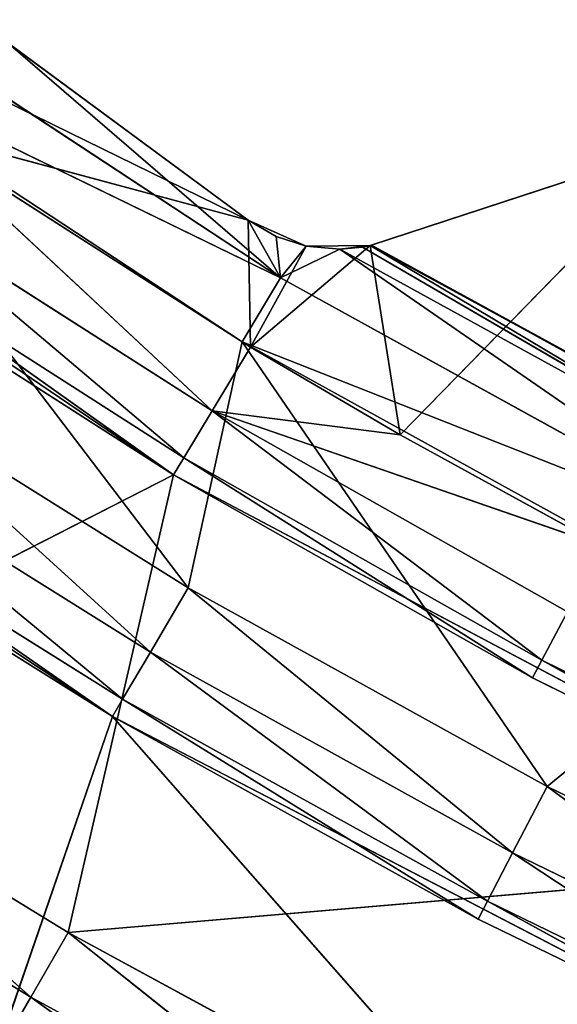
# Model space of a CAD drawing. Extents: x 0 to 110, y -110 to 0.
# Tile 11 of 256: x 27.68 to 31.28, y -102.25 to -95.65. Entities that reach past the tile are written whole.
import ezdxf

# ---------------------------------------------------------------- set-up
doc = ezdxf.new("R2010")
doc.units = 0
doc.header["$LTSCALE"] = 25.4
doc.layers.get('0').update_dxf_attribs({"color": 13, "linetype": 'CONTINUOUS'})

# ---------------------------------------------------------------- blocks, each defined once
blk = doc.blocks.new('REFLECTOR-LED-GU10-ES111-D')
at = {"color": 18}
for p, q in [((24.7413, 56, 94.8046), (29.2051, 56, 96.9931)), ((24.7413, 56, 94.8046), (29.2051, 56, 96.9931)), ((29.2051, 56, 96.9931), (24.7907, 56, 93.7376)), ((29.2051, 56, 96.9931), (24.7907, 56, 93.7376)), ((26.9406, 56, 96.3845), (29.2051, 56, 96.9931)), ((26.9406, 56, 96.3845), (29.2051, 56, 96.9931)), ((26.9406, 56, 96.3845), (29.2223, 56, 97.8429)), ((28.9645, 55.866, 98.2713), (26.9406, 56, 96.3845)), ((26.9406, 56, 96.3845), (29.2223, 56, 97.8429)), ((28.9645, 55.866, 98.2713), (26.9406, 56, 96.3845)), ((29.2051, 56, 96.9931), (27.601, 49.466, 95.8101)), ((29.2051, 56, 96.9931), (27.601, 49.466, 95.8101)), ((30.2249, 56, 98.4304), (28.9645, 55.866, 98.2713)), ((28.9645, 55.866, 98.2713), (31.5796, 56, 99.1756)), ((30.2249, 56, 98.4304), (28.9645, 55.866, 98.2713)), ((29.2223, 56, 97.8429), (28.9645, 55.866, 98.2713)), ((29.2223, 56, 97.8429), (28.9645, 55.866, 98.2713)), ((28.9645, 55.866, 98.2713), (31.5796, 56, 99.1756)), ((29.5951, 56, 97.1673), (29.2051, 56, 96.9931)), ((29.2051, 56, 96.9931), (29.2223, 56, 97.8429)), ((29.2051, 56, 96.9931), (29.2223, 56, 97.8429)), ((29.2051, 49.3031, 96.9931), (29.2051, 56, 96.9931)), ((29.2051, 56, 96.9931), (29.394, 49.3083, 97.1027)), ((29.2051, 56, 96.9931), (29.394, 49.3083, 97.1027)), ((29.5951, 56, 97.1673), (29.2051, 56, 96.9931)), ((29.2051, 49.3031, 96.9931), (29.2051, 56, 96.9931)), ((30.0222, 56, 97.1629), (29.2223, 56, 97.8429)), ((29.2223, 56, 97.8429), (30.2249, 56, 98.4304)), ((30.0222, 56, 97.1629), (29.2223, 56, 97.8429)), ((29.5951, 56, 97.1673), (29.2223, 56, 97.8429)), ((29.5951, 56, 97.1673), (29.2223, 56, 97.8429)), ((29.2223, 56, 97.8429), (30.2249, 56, 98.4304)), ((29.5951, 56, 97.1673), (29.394, 49.3083, 97.1027)), ((29.5951, 56, 97.1673), (29.394, 49.3083, 97.1027)), ((30.0222, 56, 97.1629), (29.5951, 56, 97.1673)), ((29.5951, 56, 97.1673), (29.5951, 49.3632, 97.1673)), ((29.5951, 49.3632, 97.1673), (30.0222, 56, 97.1629)), ((29.5951, 49.3632, 97.1673), (30.0222, 56, 97.1629)), ((29.5951, 56, 97.1673), (29.5951, 49.3632, 97.1673)), ((30.0222, 56, 97.1629), (29.5951, 56, 97.1673)), ((32.1388, 56, 96.4696), (30.0222, 56, 97.1629)), ((30.0222, 56, 97.1629), (30.2249, 56, 98.4304)), ((30.0222, 56, 97.1629), (30.2249, 56, 98.4304)), ((30.0222, 49.8894, 97.1629), (30.0222, 56, 97.1629)), ((30.0222, 56, 97.1629), (30.0309, 54, 97.1609)), ((30.0222, 56, 97.1629), (30.0309, 54, 97.1609)), ((30.0222, 56, 97.1629), (32.1388, 54, 96.4696)), ((30.0222, 56, 97.1629), (32.1388, 54, 96.4696)), ((32.1388, 56, 96.4696), (30.0222, 56, 97.1629)), ((30.0222, 49.8894, 97.1629), (30.0222, 56, 97.1629)), ((32.1388, 56, 96.4696), (30.2249, 56, 98.4304)), ((30.2249, 56, 98.4304), (31.5796, 56, 99.1756)), ((32.1388, 56, 96.4696), (30.2249, 56, 98.4304)), ((30.2249, 56, 98.4304), (31.5796, 56, 99.1756)), ((26.6601, 55.866, 96.7983), (28.9645, 55.866, 98.2713)), ((26.6601, 55.866, 96.7983), (28.9645, 55.866, 98.2713)), ((26.6601, 55.866, 96.7983), (28.7758, 55.5, 98.5849)), ((26.6601, 55.866, 96.7983), (28.7758, 55.5, 98.5849)), ((28.9645, 55.866, 98.2713), (28.7758, 55.5, 98.5849)), ((28.9645, 55.866, 98.2713), (28.7758, 55.5, 98.5849)), ((28.9645, 55.866, 98.2713), (31.3454, 55.866, 99.6174)), ((28.9645, 55.866, 98.2713), (31.3454, 55.866, 99.6174)), ((28.9645, 55.866, 98.2713), (31.1739, 55.5, 99.9408)), ((28.9645, 55.866, 98.2713), (31.1739, 55.5, 99.9408)), ((31.3454, 55.866, 99.6174), (31.1739, 55.5, 99.9408)), ((31.3454, 55.866, 99.6174), (31.1739, 55.5, 99.9408)), ((28.7758, 55.5, 98.5849), (26.4546, 55.5, 97.1012)), ((26.4546, 55.5, 97.1012), (28.7068, 55, 98.6997)), ((26.4546, 55.5, 97.1012), (28.7068, 55, 98.6997)), ((28.7758, 55.5, 98.5849), (26.4546, 55.5, 97.1012)), ((28.7758, 55.5, 98.5849), (28.7068, 55, 98.6997)), ((28.7758, 55.5, 98.5849), (28.7068, 55, 98.6997)), ((31.1739, 55.5, 99.9408), (28.7758, 55.5, 98.5849)), ((28.7758, 55.5, 98.5849), (31.1112, 55, 100.0591)), ((28.7758, 55.5, 98.5849), (31.1112, 55, 100.0591)), ((31.1739, 55.5, 99.9408), (28.7758, 55.5, 98.5849)), ((31.1739, 55.5, 99.9408), (31.1112, 55, 100.0591)), ((31.1739, 55.5, 99.9408), (31.1112, 55, 100.0591)), ((33.6419, 55.5, 101.1648), (31.1739, 55.5, 99.9408)), ((31.1739, 55.5, 99.9408), (33.5857, 55, 101.2863)), ((31.1739, 55.5, 99.9408), (33.5857, 55, 101.2863)), ((33.6419, 55.5, 101.1648), (31.1739, 55.5, 99.9408)), ((28.7068, 55, 98.6997), (26.3795, 55, 97.2121)), ((26.3795, 55, 97.2121), (28.7068, 51, 98.6997)), ((26.3795, 55, 97.2121), (28.7068, 51, 98.6997)), ((28.7068, 55, 98.6997), (26.3795, 55, 97.2121)), ((31.1112, 55, 100.0591), (28.7068, 51, 98.6997)), ((31.1112, 55, 100.0591), (28.7068, 55, 98.6997)), ((28.7068, 55, 98.6997), (28.7068, 51, 98.6997)), ((31.1112, 55, 100.0591), (28.7068, 51, 98.6997)), ((28.7068, 55, 98.6997), (28.7068, 51, 98.6997)), ((31.1112, 55, 100.0591), (28.7068, 55, 98.6997)), ((33.5857, 55, 101.2863), (31.1112, 55, 100.0591)), ((31.1112, 55, 100.0591), (33.5857, 51, 101.2863)), ((31.1112, 55, 100.0591), (33.5857, 51, 101.2863)), ((33.5857, 55, 101.2863), (31.1112, 55, 100.0591)), ((30.0222, 49.8894, 97.1629), (30.0309, 54, 97.1609)), ((30.0222, 49.8894, 97.1629), (30.0309, 54, 97.1609)), ((32.6833, 54, 98.623), (30.0309, 54, 97.1609)), ((30.0309, 54, 97.1609), (32.1388, 54, 96.4696)), ((30.0309, 50, 97.1609), (30.0309, 54, 97.1609)), ((32.6833, 54, 98.623), (30.0309, 54, 97.1609)), ((32.6833, 54, 98.623), (30.0309, 50, 97.1609)), ((32.6833, 54, 98.623), (30.0309, 50, 97.1609)), ((30.0309, 50, 97.1609), (30.0309, 54, 97.1609)), ((30.0309, 54, 97.1609), (32.1388, 54, 96.4696)), ((28.7068, 51, 98.6997), (24.1361, 51, 95.6007)), ((28.7068, 51, 98.6997), (24.1361, 51, 95.6007)), ((25.5895, 51, 100.2882), (28.7068, 51, 98.6997)), ((25.5895, 51, 100.2882), (28.7068, 51, 98.6997)), ((25.5895, 51, 100.2882), (28, 51, 101.7654)), ((25.5895, 51, 100.2882), (28, 51, 101.7654)), ((25.5895, 51, 100.2882), (27.75, 50.866, 102.1984)), ((25.5895, 51, 100.2882), (27.75, 50.866, 102.1984)), ((28, 51, 101.7654), (27.75, 50.866, 102.1984)), ((28, 51, 101.7654), (27.75, 50.866, 102.1984)), ((28, 51, 101.7654), (28.7068, 51, 98.6997)), ((28, 51, 101.7654), (28.7068, 51, 98.6997)), ((28, 51, 101.7654), (33.5857, 51, 101.2863)), ((28, 51, 101.7654), (33.5857, 51, 101.2863)), ((28, 51, 101.7654), (30.4845, 51, 103.1143)), ((28, 51, 101.7654), (30.4845, 51, 103.1143)), ((28, 51, 101.7654), (30.2575, 50.866, 103.5599)), ((28, 51, 101.7654), (30.2575, 50.866, 103.5599)), ((33.5857, 51, 101.2863), (28.7068, 51, 98.6997)), ((33.5857, 51, 101.2863), (28.7068, 51, 98.6997)), ((27.75, 50.866, 102.1984), (25.3172, 50.866, 100.7075)), ((27.75, 50.866, 102.1984), (25.3172, 50.866, 100.7075)), ((27.75, 50.866, 102.1984), (27.567, 50.5, 102.5154)), ((27.75, 50.866, 102.1984), (27.567, 50.5, 102.5154)), ((30.2575, 50.866, 103.5599), (27.75, 50.866, 102.1984)), ((27.75, 50.866, 102.1984), (30.0913, 50.5, 103.886)), ((27.75, 50.866, 102.1984), (30.0913, 50.5, 103.886)), ((30.2575, 50.866, 103.5599), (27.75, 50.866, 102.1984)), ((33.0088, 50, 98.788), (30.0222, 49.8894, 97.1629)), ((30.0222, 49.8894, 97.1629), (30.0309, 50, 97.1609)), ((33.0088, 50, 98.788), (30.0222, 49.8894, 97.1629)), ((30.0222, 49.8894, 97.1629), (30.0309, 50, 97.1609)), ((33.0088, 50, 98.788), (30.0309, 50, 97.1609)), ((33.0088, 50, 98.788), (30.0309, 50, 97.1609)), ((29.5951, 49.3632, 97.1673), (30.0222, 49.8894, 97.1629)), ((29.5951, 49.3632, 97.1673), (30.0222, 49.8894, 97.1629)), ((29.8189, 49.5041, 97.188), (30.0222, 49.8894, 97.1629)), ((29.8189, 49.5041, 97.188), (30.0222, 49.8894, 97.1629)), ((29.9726, 49.7196, 97.173), (30.0222, 49.8894, 97.1629)), ((29.9726, 49.7196, 97.173), (30.0222, 49.8894, 97.1629)), ((32.9487, 49.5, 98.9077), (30.0222, 49.8894, 97.1629)), ((32.9487, 49.5, 98.9077), (30.0222, 49.8894, 97.1629)), ((29.8189, 49.5041, 97.188), (29.9726, 49.7196, 97.173)), ((29.8189, 49.5041, 97.188), (29.9726, 49.7196, 97.173)), ((32.9487, 49.5, 98.9077), (29.9726, 49.7196, 97.173)), ((32.9487, 49.5, 98.9077), (29.9726, 49.7196, 97.173)), ((29.8189, 49.5041, 97.188), (29.4234, 49.134, 97.3803)), ((29.8189, 49.5041, 97.188), (29.4234, 49.134, 97.3803)), ((29.5951, 49.3632, 97.1673), (29.8189, 49.5041, 97.188)), ((29.5951, 49.3632, 97.1673), (29.8189, 49.5041, 97.188)), ((32.9487, 49.5, 98.9077), (29.8189, 49.5041, 97.188)), ((29.8189, 49.5041, 97.188), (32.7844, 49.134, 99.2348)), ((32.9487, 49.5, 98.9077), (29.8189, 49.5041, 97.188)), ((29.8189, 49.5041, 97.188), (32.7844, 49.134, 99.2348)), ((27.601, 49.466, 95.8101), (29.2051, 49.3031, 96.9931)), ((29.4234, 49.134, 97.3803), (27.601, 49.466, 95.8101)), ((29.4234, 49.134, 97.3803), (27.601, 49.466, 95.8101)), ((27.601, 49.466, 95.8101), (29.2051, 49.3031, 96.9931)), ((29.394, 49.3083, 97.1027), (29.5951, 49.3632, 97.1673)), ((29.394, 49.3083, 97.1027), (29.5951, 49.3632, 97.1673)), ((29.4234, 49.134, 97.3803), (29.5951, 49.3632, 97.1673)), ((29.4234, 49.134, 97.3803), (29.5951, 49.3632, 97.1673)), ((29.2051, 49.3031, 96.9931), (29.394, 49.3083, 97.1027)), ((29.2051, 49.3031, 96.9931), (29.394, 49.3083, 97.1027)), ((29.2051, 49.3031, 96.9931), (29.4234, 49.134, 97.3803)), ((29.2051, 49.3031, 96.9931), (29.4234, 49.134, 97.3803)), ((29.394, 49.3083, 97.1027), (29.4234, 49.134, 97.3803)), ((29.394, 49.3083, 97.1027), (29.4234, 49.134, 97.3803)), ((25.9254, 49, 95.6776), (29.4234, 49.134, 97.3803)), ((25.9254, 49, 95.6776), (29.4234, 49.134, 97.3803)), ((29.4234, 49.134, 97.3803), (26.2161, 49.134, 95.2708)), ((29.4234, 49.134, 97.3803), (26.2161, 49.134, 95.2708)), ((29.165, 49, 97.8083), (32.7844, 49.134, 99.2348)), ((29.165, 49, 97.8083), (32.7844, 49.134, 99.2348)), ((29.165, 49, 97.8083), (29.4234, 49.134, 97.3803)), ((29.165, 49, 97.8083), (29.4234, 49.134, 97.3803)), ((32.7844, 49.134, 99.2348), (29.4234, 49.134, 97.3803)), ((32.7844, 49.134, 99.2348), (29.4234, 49.134, 97.3803)), ((28.8044, 49, 99.4562), (25.9254, 49, 95.6776)), ((25.9254, 49, 95.6776), (29.165, 49, 97.8083)), ((28.8044, 49, 99.4562), (25.9254, 49, 95.6776)), ((25.9254, 49, 95.6776), (29.165, 49, 97.8083)), ((28.8044, 49, 99.4562), (26.4755, 49, 97.999)), ((26.4755, 49, 97.999), (28.5506, 48.866, 99.887)), ((26.4755, 49, 97.999), (28.5506, 48.866, 99.887)), ((28.8044, 49, 99.4562), (26.4755, 49, 97.999)), ((28.8044, 49, 99.4562), (28.5506, 48.866, 99.887)), ((28.8044, 49, 99.4562), (28.5506, 48.866, 99.887)), ((31.2076, 49, 100.7874), (28.8044, 49, 99.4562)), ((28.8044, 49, 99.4562), (29.165, 49, 97.8083)), ((28.8044, 49, 99.4562), (29.165, 49, 97.8083)), ((28.8044, 49, 99.4562), (30.9771, 48.866, 101.231)), ((28.8044, 49, 99.4562), (30.9771, 48.866, 101.231)), ((31.2076, 49, 100.7874), (28.8044, 49, 99.4562)), ((31.2076, 49, 100.7874), (29.165, 49, 97.8083)), ((29.165, 49, 97.8083), (32.56, 49, 99.6816)), ((31.2076, 49, 100.7874), (29.165, 49, 97.8083)), ((29.165, 49, 97.8083), (32.56, 49, 99.6816)), ((31.2076, 49, 100.7874), (30.9771, 48.866, 101.231)), ((31.2076, 49, 100.7874), (30.9771, 48.866, 101.231)), ((33.6782, 49, 101.9888), (31.2076, 49, 100.7874)), ((31.2076, 49, 100.7874), (32.56, 49, 99.6816)), ((31.2076, 49, 100.7874), (32.56, 49, 99.6816)), ((31.2076, 49, 100.7874), (33.4716, 48.866, 102.4441)), ((31.2076, 49, 100.7874), (33.4716, 48.866, 102.4441)), ((33.6782, 49, 101.9888), (31.2076, 49, 100.7874)), ((28.5506, 48.866, 99.887), (26.1991, 48.866, 98.4157)), ((26.1991, 48.866, 98.4157), (28.3648, 48.5, 100.2023)), ((26.1991, 48.866, 98.4157), (28.3648, 48.5, 100.2023)), ((28.5506, 48.866, 99.887), (26.1991, 48.866, 98.4157)), ((28.5506, 48.866, 99.887), (28.3648, 48.5, 100.2023)), ((28.5506, 48.866, 99.887), (28.3648, 48.5, 100.2023)), ((30.9771, 48.866, 101.231), (28.5506, 48.866, 99.887)), ((28.5506, 48.866, 99.887), (30.8083, 48.5, 101.5558)), ((28.5506, 48.866, 99.887), (30.8083, 48.5, 101.5558)), ((30.9771, 48.866, 101.231), (28.5506, 48.866, 99.887)), ((30.9771, 48.866, 101.231), (30.8083, 48.5, 101.5558)), ((30.9771, 48.866, 101.231), (30.8083, 48.5, 101.5558)), ((33.4716, 48.866, 102.4441), (30.9771, 48.866, 101.231)), ((30.9771, 48.866, 101.231), (33.3204, 48.5, 102.7774)), ((30.9771, 48.866, 101.231), (33.3204, 48.5, 102.7774)), ((33.4716, 48.866, 102.4441), (30.9771, 48.866, 101.231)), ((28.3648, 48.5, 100.2023), (25.9968, 48.5, 98.7207)), ((25.9968, 48.5, 98.7207), (28.2968, 48, 100.3177)), ((25.9968, 48.5, 98.7207), (28.2968, 48, 100.3177)), ((28.3648, 48.5, 100.2023), (25.9968, 48.5, 98.7207)), ((28.3648, 48.5, 100.2023), (28.2968, 48, 100.3177)), ((28.3648, 48.5, 100.2023), (28.2968, 48, 100.3177)), ((30.8083, 48.5, 101.5558), (28.3648, 48.5, 100.2023)), ((28.3648, 48.5, 100.2023), (30.7465, 48, 101.6747)), ((28.3648, 48.5, 100.2023), (30.7465, 48, 101.6747)), ((30.8083, 48.5, 101.5558), (28.3648, 48.5, 100.2023)), ((30.8083, 48.5, 101.5558), (30.7465, 48, 101.6747)), ((30.8083, 48.5, 101.5558), (30.7465, 48, 101.6747)), ((33.3204, 48.5, 102.7774), (30.8083, 48.5, 101.5558)), ((30.8083, 48.5, 101.5558), (33.265, 48, 102.8994)), ((30.8083, 48.5, 101.5558), (33.265, 48, 102.8994)), ((33.3204, 48.5, 102.7774), (30.8083, 48.5, 101.5558)), ((25.9227, 48, 98.8323), (28.2968, 42, 100.3177)), ((25.9227, 48, 98.8323), (28.2968, 48, 100.3177)), ((25.9227, 48, 98.8323), (28.2968, 42, 100.3177)), ((25.9227, 48, 98.8323), (28.2968, 48, 100.3177)), ((28.2968, 48, 100.3177), (28.2968, 42, 100.3177)), ((28.2968, 48, 100.3177), (28.2968, 42, 100.3177)), ((28.2968, 48, 100.3177), (30.7465, 48, 101.6747)), ((30.7465, 48, 101.6747), (28.2968, 42, 100.3177)), ((30.7465, 48, 101.6747), (28.2968, 42, 100.3177)), ((28.2968, 48, 100.3177), (30.7465, 48, 101.6747)), ((30.7465, 48, 101.6747), (33.265, 42, 102.8994)), ((30.7465, 48, 101.6747), (33.265, 48, 102.8994)), ((30.7465, 48, 101.6747), (33.265, 42, 102.8994)), ((30.7465, 48, 101.6747), (33.265, 48, 102.8994)), ((28.2968, 42, 100.3177), (23.6311, 42, 97.2226)), ((28.2968, 42, 100.3177), (23.6311, 42, 97.2226)), ((27.5, 42, 102.6314), (28.2968, 42, 100.3177)), ((27.5, 42, 102.6314), (28.2968, 42, 100.3177)), ((33.265, 42, 102.8994), (28.2968, 42, 100.3177)), ((32.6295, 42, 105.245), (28.2968, 42, 100.3177)), ((33.265, 42, 102.8994), (28.2968, 42, 100.3177)), ((32.6295, 42, 105.245), (28.2968, 42, 100.3177))]:
    blk.add_line(p, q, dxfattribs=at)
mesh = blk.add_polyface(dxfattribs=at)
corners = [(29.2051, 56, 96.9931), (24.7907, 56, 93.7376), (24.7413, 56, 94.8046)]
mesh.append_faces([[corners[k] for k in face] for face in [(0, 1, 2)]], dxfattribs={"color": 18})
mesh = blk.add_polyface(dxfattribs=at)
corners = [(29.2051, 56, 96.9931), (24.7413, 56, 94.8046), (26.9406, 56, 96.3845)]
mesh.append_faces([[corners[k] for k in face] for face in [(0, 1, 2)]], dxfattribs={"color": 18})
mesh = blk.add_polyface(dxfattribs=at)
corners = [(29.2051, 56, 96.9931), (27.601, 49.466, 95.8101), (24.7907, 56, 93.7376)]
mesh.append_faces([[corners[k] for k in face] for face in [(0, 1, 2)]], dxfattribs={"color": 18})
mesh = blk.add_polyface(dxfattribs=at)
corners = [(28.9645, 55.866, 98.2713), (26.9406, 56, 96.3845), (26.6601, 55.866, 96.7983)]
mesh.append_faces([[corners[k] for k in face] for face in [(0, 1, 2)]], dxfattribs={"color": 18})
mesh = blk.add_polyface(dxfattribs=at)
corners = [(29.2223, 56, 97.8429), (29.2051, 56, 96.9931), (26.9406, 56, 96.3845)]
mesh.append_faces([[corners[k] for k in face] for face in [(0, 1, 2)]], dxfattribs={"color": 18})
mesh = blk.add_polyface(dxfattribs=at)
corners = [(28.9645, 55.866, 98.2713), (29.2223, 56, 97.8429), (26.9406, 56, 96.3845)]
mesh.append_faces([[corners[k] for k in face] for face in [(0, 1, 2)]], dxfattribs={"color": 18})
mesh = blk.add_polyface(dxfattribs=at)
corners = [(29.2051, 49.3031, 96.9931), (27.601, 49.466, 95.8101), (29.2051, 56, 96.9931)]
mesh.append_faces([[corners[k] for k in face] for face in [(0, 1, 2)]], dxfattribs={"color": 18})
mesh = blk.add_polyface(dxfattribs=at)
corners = [(31.5796, 56, 99.1756), (30.2249, 56, 98.4304), (28.9645, 55.866, 98.2713)]
mesh.append_faces([[corners[k] for k in face] for face in [(0, 1, 2)]], dxfattribs={"color": 18})
mesh = blk.add_polyface(dxfattribs=at)
corners = [(30.2249, 56, 98.4304), (29.2223, 56, 97.8429), (28.9645, 55.866, 98.2713)]
mesh.append_faces([[corners[k] for k in face] for face in [(0, 1, 2)]], dxfattribs={"color": 18})
mesh = blk.add_polyface(dxfattribs=at)
corners = [(31.3454, 55.866, 99.6174), (31.5796, 56, 99.1756), (28.9645, 55.866, 98.2713)]
mesh.append_faces([[corners[k] for k in face] for face in [(0, 1, 2)]], dxfattribs={"color": 18})
mesh = blk.add_polyface(dxfattribs=at)
corners = [(29.2223, 56, 97.8429), (29.5951, 56, 97.1673), (29.2051, 56, 96.9931)]
mesh.append_faces([[corners[k] for k in face] for face in [(0, 1, 2)]], dxfattribs={"color": 18})
mesh = blk.add_polyface(dxfattribs=at)
corners = [(29.394, 49.3083, 97.1027), (29.2051, 49.3031, 96.9931), (29.2051, 56, 96.9931)]
mesh.append_faces([[corners[k] for k in face] for face in [(0, 1, 2)]], dxfattribs={"color": 18})
mesh = blk.add_polyface(dxfattribs=at)
corners = [(29.5951, 56, 97.1673), (29.394, 49.3083, 97.1027), (29.2051, 56, 96.9931)]
mesh.append_faces([[corners[k] for k in face] for face in [(0, 1, 2)]], dxfattribs={"color": 18})
mesh = blk.add_polyface(dxfattribs=at)
corners = [(30.2249, 56, 98.4304), (30.0222, 56, 97.1629), (29.2223, 56, 97.8429)]
mesh.append_faces([[corners[k] for k in face] for face in [(0, 1, 2)]], dxfattribs={"color": 18})
mesh = blk.add_polyface(dxfattribs=at)
corners = [(29.2223, 56, 97.8429), (30.0222, 56, 97.1629), (29.5951, 56, 97.1673)]
mesh.append_faces([[corners[k] for k in face] for face in [(0, 1, 2)]], dxfattribs={"color": 18})
mesh = blk.add_polyface(dxfattribs=at)
corners = [(29.5951, 49.3632, 97.1673), (29.394, 49.3083, 97.1027), (29.5951, 56, 97.1673)]
mesh.append_faces([[corners[k] for k in face] for face in [(0, 1, 2)]], dxfattribs={"color": 18})
mesh = blk.add_polyface(dxfattribs=at)
corners = [(30.0222, 49.8894, 97.1629), (29.5951, 49.3632, 97.1673), (30.0222, 56, 97.1629)]
mesh.append_faces([[corners[k] for k in face] for face in [(0, 1, 2)]], dxfattribs={"color": 18})
mesh = blk.add_polyface(dxfattribs=at)
corners = [(30.0222, 56, 97.1629), (29.5951, 49.3632, 97.1673), (29.5951, 56, 97.1673)]
mesh.append_faces([[corners[k] for k in face] for face in [(0, 1, 2)]], dxfattribs={"color": 18})
mesh = blk.add_polyface(dxfattribs=at)
corners = [(30.2249, 56, 98.4304), (32.1388, 56, 96.4696), (30.0222, 56, 97.1629)]
mesh.append_faces([[corners[k] for k in face] for face in [(0, 1, 2)]], dxfattribs={"color": 18})
mesh = blk.add_polyface(dxfattribs=at)
corners = [(30.0309, 54, 97.1609), (30.0222, 49.8894, 97.1629), (30.0222, 56, 97.1629)]
mesh.append_faces([[corners[k] for k in face] for face in [(0, 1, 2)]], dxfattribs={"color": 18})
mesh = blk.add_polyface(dxfattribs=at)
corners = [(32.1388, 54, 96.4696), (30.0309, 54, 97.1609), (30.0222, 56, 97.1629)]
mesh.append_faces([[corners[k] for k in face] for face in [(0, 1, 2)]], dxfattribs={"color": 18})
mesh = blk.add_polyface(dxfattribs=at)
corners = [(32.1388, 54, 96.4696), (30.0222, 56, 97.1629), (32.1388, 56, 96.4696)]
mesh.append_faces([[corners[k] for k in face] for face in [(0, 1, 2)]], dxfattribs={"color": 18})
mesh = blk.add_polyface(dxfattribs=at)
corners = [(31.5796, 56, 99.1756), (32.1388, 56, 96.4696), (30.2249, 56, 98.4304)]
mesh.append_faces([[corners[k] for k in face] for face in [(0, 1, 2)]], dxfattribs={"color": 18})
mesh = blk.add_polyface(dxfattribs=at)
corners = [(28.7758, 55.5, 98.5849), (26.6601, 55.866, 96.7983), (26.4546, 55.5, 97.1012)]
mesh.append_faces([[corners[k] for k in face] for face in [(0, 1, 2)]], dxfattribs={"color": 18})
mesh = blk.add_polyface(dxfattribs=at)
corners = [(28.7758, 55.5, 98.5849), (28.9645, 55.866, 98.2713), (26.6601, 55.866, 96.7983)]
mesh.append_faces([[corners[k] for k in face] for face in [(0, 1, 2)]], dxfattribs={"color": 18})
mesh = blk.add_polyface(dxfattribs=at)
corners = [(31.1739, 55.5, 99.9408), (28.9645, 55.866, 98.2713), (28.7758, 55.5, 98.5849)]
mesh.append_faces([[corners[k] for k in face] for face in [(0, 1, 2)]], dxfattribs={"color": 18})
mesh = blk.add_polyface(dxfattribs=at)
corners = [(31.1739, 55.5, 99.9408), (31.3454, 55.866, 99.6174), (28.9645, 55.866, 98.2713)]
mesh.append_faces([[corners[k] for k in face] for face in [(0, 1, 2)]], dxfattribs={"color": 18})
mesh = blk.add_polyface(dxfattribs=at)
corners = [(33.6419, 55.5, 101.1648), (31.3454, 55.866, 99.6174), (31.1739, 55.5, 99.9408)]
mesh.append_faces([[corners[k] for k in face] for face in [(0, 1, 2)]], dxfattribs={"color": 18})
mesh = blk.add_polyface(dxfattribs=at)
corners = [(28.7068, 55, 98.6997), (26.4546, 55.5, 97.1012), (26.3795, 55, 97.2121)]
mesh.append_faces([[corners[k] for k in face] for face in [(0, 1, 2)]], dxfattribs={"color": 18})
mesh = blk.add_polyface(dxfattribs=at)
corners = [(28.7758, 55.5, 98.5849), (26.4546, 55.5, 97.1012), (28.7068, 55, 98.6997)]
mesh.append_faces([[corners[k] for k in face] for face in [(0, 1, 2)]], dxfattribs={"color": 18})
mesh = blk.add_polyface(dxfattribs=at)
corners = [(31.1112, 55, 100.0591), (28.7758, 55.5, 98.5849), (28.7068, 55, 98.6997)]
mesh.append_faces([[corners[k] for k in face] for face in [(0, 1, 2)]], dxfattribs={"color": 18})
mesh = blk.add_polyface(dxfattribs=at)
corners = [(31.1739, 55.5, 99.9408), (28.7758, 55.5, 98.5849), (31.1112, 55, 100.0591)]
mesh.append_faces([[corners[k] for k in face] for face in [(0, 1, 2)]], dxfattribs={"color": 18})
mesh = blk.add_polyface(dxfattribs=at)
corners = [(33.5857, 55, 101.2863), (31.1739, 55.5, 99.9408), (31.1112, 55, 100.0591)]
mesh.append_faces([[corners[k] for k in face] for face in [(0, 1, 2)]], dxfattribs={"color": 18})
mesh = blk.add_polyface(dxfattribs=at)
corners = [(33.6419, 55.5, 101.1648), (31.1739, 55.5, 99.9408), (33.5857, 55, 101.2863)]
mesh.append_faces([[corners[k] for k in face] for face in [(0, 1, 2)]], dxfattribs={"color": 18})
mesh = blk.add_polyface(dxfattribs=at)
corners = [(28.7068, 51, 98.6997), (26.3795, 55, 97.2121), (24.1361, 51, 95.6007)]
mesh.append_faces([[corners[k] for k in face] for face in [(0, 1, 2)]], dxfattribs={"color": 18})
mesh = blk.add_polyface(dxfattribs=at)
corners = [(28.7068, 55, 98.6997), (26.3795, 55, 97.2121), (28.7068, 51, 98.6997)]
mesh.append_faces([[corners[k] for k in face] for face in [(0, 1, 2)]], dxfattribs={"color": 18})
mesh = blk.add_polyface(dxfattribs=at)
corners = [(33.5857, 51, 101.2863), (31.1112, 55, 100.0591), (28.7068, 51, 98.6997)]
mesh.append_faces([[corners[k] for k in face] for face in [(0, 1, 2)]], dxfattribs={"color": 18})
mesh = blk.add_polyface(dxfattribs=at)
corners = [(31.1112, 55, 100.0591), (28.7068, 55, 98.6997), (28.7068, 51, 98.6997)]
mesh.append_faces([[corners[k] for k in face] for face in [(0, 1, 2)]], dxfattribs={"color": 18})
mesh = blk.add_polyface(dxfattribs=at)
corners = [(33.5857, 55, 101.2863), (31.1112, 55, 100.0591), (33.5857, 51, 101.2863)]
mesh.append_faces([[corners[k] for k in face] for face in [(0, 1, 2)]], dxfattribs={"color": 18})
mesh = blk.add_polyface(dxfattribs=at)
corners = [(30.0309, 50, 97.1609), (30.0222, 49.8894, 97.1629), (30.0309, 54, 97.1609)]
mesh.append_faces([[corners[k] for k in face] for face in [(0, 1, 2)]], dxfattribs={"color": 18})
mesh = blk.add_polyface(dxfattribs=at)
corners = [(32.6833, 54, 98.623), (30.0309, 54, 97.1609), (32.1388, 54, 96.4696)]
mesh.append_faces([[corners[k] for k in face] for face in [(0, 1, 2)]], dxfattribs={"color": 18})
mesh = blk.add_polyface(dxfattribs=at)
corners = [(32.6833, 54, 98.623), (30.0309, 50, 97.1609), (30.0309, 54, 97.1609)]
mesh.append_faces([[corners[k] for k in face] for face in [(0, 1, 2)]], dxfattribs={"color": 18})
mesh = blk.add_polyface(dxfattribs=at)
corners = [(33.0088, 50, 98.788), (30.0309, 50, 97.1609), (32.6833, 54, 98.623)]
mesh.append_faces([[corners[k] for k in face] for face in [(0, 1, 2)]], dxfattribs={"color": 18})
mesh = blk.add_polyface(dxfattribs=at)
corners = [(25.5895, 51, 100.2882), (28.7068, 51, 98.6997), (24.1361, 51, 95.6007)]
mesh.append_faces([[corners[k] for k in face] for face in [(0, 1, 2)]], dxfattribs={"color": 18})
mesh = blk.add_polyface(dxfattribs=at)
corners = [(27.75, 50.866, 102.1984), (25.5895, 51, 100.2882), (25.3172, 50.866, 100.7075)]
mesh.append_faces([[corners[k] for k in face] for face in [(0, 1, 2)]], dxfattribs={"color": 18})
mesh = blk.add_polyface(dxfattribs=at)
corners = [(28, 51, 101.7654), (28.7068, 51, 98.6997), (25.5895, 51, 100.2882)]
mesh.append_faces([[corners[k] for k in face] for face in [(0, 1, 2)]], dxfattribs={"color": 18})
mesh = blk.add_polyface(dxfattribs=at)
corners = [(27.75, 50.866, 102.1984), (28, 51, 101.7654), (25.5895, 51, 100.2882)]
mesh.append_faces([[corners[k] for k in face] for face in [(0, 1, 2)]], dxfattribs={"color": 18})
mesh = blk.add_polyface(dxfattribs=at)
corners = [(30.2575, 50.866, 103.5599), (28, 51, 101.7654), (27.75, 50.866, 102.1984)]
mesh.append_faces([[corners[k] for k in face] for face in [(0, 1, 2)]], dxfattribs={"color": 18})
mesh = blk.add_polyface(dxfattribs=at)
corners = [(28, 51, 101.7654), (33.5857, 51, 101.2863), (28.7068, 51, 98.6997)]
mesh.append_faces([[corners[k] for k in face] for face in [(0, 1, 2)]], dxfattribs={"color": 18})
mesh = blk.add_polyface(dxfattribs=at)
corners = [(30.4845, 51, 103.1143), (33.5857, 51, 101.2863), (28, 51, 101.7654)]
mesh.append_faces([[corners[k] for k in face] for face in [(0, 1, 2)]], dxfattribs={"color": 18})
mesh = blk.add_polyface(dxfattribs=at)
corners = [(30.2575, 50.866, 103.5599), (30.4845, 51, 103.1143), (28, 51, 101.7654)]
mesh.append_faces([[corners[k] for k in face] for face in [(0, 1, 2)]], dxfattribs={"color": 18})
mesh = blk.add_polyface(dxfattribs=at)
corners = [(33.0362, 51, 104.3315), (33.5857, 51, 101.2863), (30.4845, 51, 103.1143)]
mesh.append_faces([[corners[k] for k in face] for face in [(0, 1, 2)]], dxfattribs={"color": 18})
mesh = blk.add_polyface(dxfattribs=at)
corners = [(27.567, 50.5, 102.5154), (27.75, 50.866, 102.1984), (25.3172, 50.866, 100.7075)]
mesh.append_faces([[corners[k] for k in face] for face in [(0, 1, 2)]], dxfattribs={"color": 18})
mesh = blk.add_polyface(dxfattribs=at)
corners = [(30.0913, 50.5, 103.886), (27.75, 50.866, 102.1984), (27.567, 50.5, 102.5154)]
mesh.append_faces([[corners[k] for k in face] for face in [(0, 1, 2)]], dxfattribs={"color": 18})
mesh = blk.add_polyface(dxfattribs=at)
corners = [(30.0913, 50.5, 103.886), (30.2575, 50.866, 103.5599), (27.75, 50.866, 102.1984)]
mesh.append_faces([[corners[k] for k in face] for face in [(0, 1, 2)]], dxfattribs={"color": 18})
mesh = blk.add_polyface(dxfattribs=at)
corners = [(33.0088, 50, 98.788), (30.0222, 49.8894, 97.1629), (30.0309, 50, 97.1609)]
mesh.append_faces([[corners[k] for k in face] for face in [(0, 1, 2)]], dxfattribs={"color": 18})
mesh = blk.add_polyface(dxfattribs=at)
corners = [(33.0088, 50, 98.788), (32.9487, 49.5, 98.9077), (30.0222, 49.8894, 97.1629)]
mesh.append_faces([[corners[k] for k in face] for face in [(0, 1, 2)]], dxfattribs={"color": 18})
mesh = blk.add_polyface(dxfattribs=at)
corners = [(30.0222, 49.8894, 97.1629), (29.8189, 49.5041, 97.188), (29.5951, 49.3632, 97.1673)]
mesh.append_faces([[corners[k] for k in face] for face in [(0, 1, 2)]], dxfattribs={"color": 18})
mesh = blk.add_polyface(dxfattribs=at)
corners = [(30.0222, 49.8894, 97.1629), (29.9726, 49.7196, 97.173), (29.8189, 49.5041, 97.188)]
mesh.append_faces([[corners[k] for k in face] for face in [(0, 1, 2)]], dxfattribs={"color": 18})
mesh = blk.add_polyface(dxfattribs=at)
corners = [(32.9487, 49.5, 98.9077), (29.9726, 49.7196, 97.173), (30.0222, 49.8894, 97.1629)]
mesh.append_faces([[corners[k] for k in face] for face in [(0, 1, 2)]], dxfattribs={"color": 18})
mesh = blk.add_polyface(dxfattribs=at)
corners = [(32.9487, 49.5, 98.9077), (29.8189, 49.5041, 97.188), (29.9726, 49.7196, 97.173)]
mesh.append_faces([[corners[k] for k in face] for face in [(0, 1, 2)]], dxfattribs={"color": 18})
mesh = blk.add_polyface(dxfattribs=at)
corners = [(29.4234, 49.134, 97.3803), (29.5951, 49.3632, 97.1673), (29.8189, 49.5041, 97.188)]
mesh.append_faces([[corners[k] for k in face] for face in [(0, 1, 2)]], dxfattribs={"color": 18})
mesh = blk.add_polyface(dxfattribs=at)
corners = [(32.7844, 49.134, 99.2348), (29.4234, 49.134, 97.3803), (29.8189, 49.5041, 97.188)]
mesh.append_faces([[corners[k] for k in face] for face in [(0, 1, 2)]], dxfattribs={"color": 18})
mesh = blk.add_polyface(dxfattribs=at)
corners = [(32.7844, 49.134, 99.2348), (29.8189, 49.5041, 97.188), (32.9487, 49.5, 98.9077)]
mesh.append_faces([[corners[k] for k in face] for face in [(0, 1, 2)]], dxfattribs={"color": 18})
mesh = blk.add_polyface(dxfattribs=at)
corners = [(29.4234, 49.134, 97.3803), (26.2161, 49.134, 95.2708), (27.601, 49.466, 95.8101)]
mesh.append_faces([[corners[k] for k in face] for face in [(0, 1, 2)]], dxfattribs={"color": 18})
mesh = blk.add_polyface(dxfattribs=at)
corners = [(29.4234, 49.134, 97.3803), (27.601, 49.466, 95.8101), (29.2051, 49.3031, 96.9931)]
mesh.append_faces([[corners[k] for k in face] for face in [(0, 1, 2)]], dxfattribs={"color": 18})
mesh = blk.add_polyface(dxfattribs=at)
corners = [(29.4234, 49.134, 97.3803), (29.394, 49.3083, 97.1027), (29.5951, 49.3632, 97.1673)]
mesh.append_faces([[corners[k] for k in face] for face in [(0, 1, 2)]], dxfattribs={"color": 18})
mesh = blk.add_polyface(dxfattribs=at)
corners = [(29.4234, 49.134, 97.3803), (29.2051, 49.3031, 96.9931), (29.394, 49.3083, 97.1027)]
mesh.append_faces([[corners[k] for k in face] for face in [(0, 1, 2)]], dxfattribs={"color": 18})
mesh = blk.add_polyface(dxfattribs=at)
corners = [(29.165, 49, 97.8083), (25.9254, 49, 95.6776), (29.4234, 49.134, 97.3803)]
mesh.append_faces([[corners[k] for k in face] for face in [(0, 1, 2)]], dxfattribs={"color": 18})
mesh = blk.add_polyface(dxfattribs=at)
corners = [(29.4234, 49.134, 97.3803), (25.9254, 49, 95.6776), (26.2161, 49.134, 95.2708)]
mesh.append_faces([[corners[k] for k in face] for face in [(0, 1, 2)]], dxfattribs={"color": 18})
mesh = blk.add_polyface(dxfattribs=at)
corners = [(32.56, 49, 99.6816), (29.165, 49, 97.8083), (32.7844, 49.134, 99.2348)]
mesh.append_faces([[corners[k] for k in face] for face in [(0, 1, 2)]], dxfattribs={"color": 18})
mesh = blk.add_polyface(dxfattribs=at)
corners = [(32.7844, 49.134, 99.2348), (29.165, 49, 97.8083), (29.4234, 49.134, 97.3803)]
mesh.append_faces([[corners[k] for k in face] for face in [(0, 1, 2)]], dxfattribs={"color": 18})
mesh = blk.add_polyface(dxfattribs=at)
corners = [(28.8044, 49, 99.4562), (25.9254, 49, 95.6776), (29.165, 49, 97.8083)]
mesh.append_faces([[corners[k] for k in face] for face in [(0, 1, 2)]], dxfattribs={"color": 18})
mesh = blk.add_polyface(dxfattribs=at)
corners = [(28.8044, 49, 99.4562), (26.4755, 49, 97.999), (25.9254, 49, 95.6776)]
mesh.append_faces([[corners[k] for k in face] for face in [(0, 1, 2)]], dxfattribs={"color": 18})
mesh = blk.add_polyface(dxfattribs=at)
corners = [(28.5506, 48.866, 99.887), (26.1991, 48.866, 98.4157), (26.4755, 49, 97.999)]
mesh.append_faces([[corners[k] for k in face] for face in [(0, 1, 2)]], dxfattribs={"color": 18})
mesh = blk.add_polyface(dxfattribs=at)
corners = [(28.5506, 48.866, 99.887), (26.4755, 49, 97.999), (28.8044, 49, 99.4562)]
mesh.append_faces([[corners[k] for k in face] for face in [(0, 1, 2)]], dxfattribs={"color": 18})
mesh = blk.add_polyface(dxfattribs=at)
corners = [(30.9771, 48.866, 101.231), (28.5506, 48.866, 99.887), (28.8044, 49, 99.4562)]
mesh.append_faces([[corners[k] for k in face] for face in [(0, 1, 2)]], dxfattribs={"color": 18})
mesh = blk.add_polyface(dxfattribs=at)
corners = [(31.2076, 49, 100.7874), (28.8044, 49, 99.4562), (29.165, 49, 97.8083)]
mesh.append_faces([[corners[k] for k in face] for face in [(0, 1, 2)]], dxfattribs={"color": 18})
mesh = blk.add_polyface(dxfattribs=at)
corners = [(30.9771, 48.866, 101.231), (28.8044, 49, 99.4562), (31.2076, 49, 100.7874)]
mesh.append_faces([[corners[k] for k in face] for face in [(0, 1, 2)]], dxfattribs={"color": 18})
mesh = blk.add_polyface(dxfattribs=at)
corners = [(31.2076, 49, 100.7874), (29.165, 49, 97.8083), (32.56, 49, 99.6816)]
mesh.append_faces([[corners[k] for k in face] for face in [(0, 1, 2)]], dxfattribs={"color": 18})
mesh = blk.add_polyface(dxfattribs=at)
corners = [(33.4716, 48.866, 102.4441), (30.9771, 48.866, 101.231), (31.2076, 49, 100.7874)]
mesh.append_faces([[corners[k] for k in face] for face in [(0, 1, 2)]], dxfattribs={"color": 18})
mesh = blk.add_polyface(dxfattribs=at)
corners = [(33.6782, 49, 101.9888), (31.2076, 49, 100.7874), (32.56, 49, 99.6816)]
mesh.append_faces([[corners[k] for k in face] for face in [(0, 1, 2)]], dxfattribs={"color": 18})
mesh = blk.add_polyface(dxfattribs=at)
corners = [(33.4716, 48.866, 102.4441), (31.2076, 49, 100.7874), (33.6782, 49, 101.9888)]
mesh.append_faces([[corners[k] for k in face] for face in [(0, 1, 2)]], dxfattribs={"color": 18})
mesh = blk.add_polyface(dxfattribs=at)
corners = [(28.3648, 48.5, 100.2023), (25.9968, 48.5, 98.7207), (26.1991, 48.866, 98.4157)]
mesh.append_faces([[corners[k] for k in face] for face in [(0, 1, 2)]], dxfattribs={"color": 18})
mesh = blk.add_polyface(dxfattribs=at)
corners = [(28.3648, 48.5, 100.2023), (26.1991, 48.866, 98.4157), (28.5506, 48.866, 99.887)]
mesh.append_faces([[corners[k] for k in face] for face in [(0, 1, 2)]], dxfattribs={"color": 18})
mesh = blk.add_polyface(dxfattribs=at)
corners = [(30.8083, 48.5, 101.5558), (28.3648, 48.5, 100.2023), (28.5506, 48.866, 99.887)]
mesh.append_faces([[corners[k] for k in face] for face in [(0, 1, 2)]], dxfattribs={"color": 18})
mesh = blk.add_polyface(dxfattribs=at)
corners = [(30.8083, 48.5, 101.5558), (28.5506, 48.866, 99.887), (30.9771, 48.866, 101.231)]
mesh.append_faces([[corners[k] for k in face] for face in [(0, 1, 2)]], dxfattribs={"color": 18})
mesh = blk.add_polyface(dxfattribs=at)
corners = [(33.3204, 48.5, 102.7774), (30.8083, 48.5, 101.5558), (30.9771, 48.866, 101.231)]
mesh.append_faces([[corners[k] for k in face] for face in [(0, 1, 2)]], dxfattribs={"color": 18})
mesh = blk.add_polyface(dxfattribs=at)
corners = [(33.3204, 48.5, 102.7774), (30.9771, 48.866, 101.231), (33.4716, 48.866, 102.4441)]
mesh.append_faces([[corners[k] for k in face] for face in [(0, 1, 2)]], dxfattribs={"color": 18})
mesh = blk.add_polyface(dxfattribs=at)
corners = [(28.2968, 48, 100.3177), (25.9227, 48, 98.8323), (25.9968, 48.5, 98.7207)]
mesh.append_faces([[corners[k] for k in face] for face in [(0, 1, 2)]], dxfattribs={"color": 18})
mesh = blk.add_polyface(dxfattribs=at)
corners = [(28.3648, 48.5, 100.2023), (28.2968, 48, 100.3177), (25.9968, 48.5, 98.7207)]
mesh.append_faces([[corners[k] for k in face] for face in [(0, 1, 2)]], dxfattribs={"color": 18})
mesh = blk.add_polyface(dxfattribs=at)
corners = [(30.7465, 48, 101.6747), (28.2968, 48, 100.3177), (28.3648, 48.5, 100.2023)]
mesh.append_faces([[corners[k] for k in face] for face in [(0, 1, 2)]], dxfattribs={"color": 18})
mesh = blk.add_polyface(dxfattribs=at)
corners = [(30.8083, 48.5, 101.5558), (30.7465, 48, 101.6747), (28.3648, 48.5, 100.2023)]
mesh.append_faces([[corners[k] for k in face] for face in [(0, 1, 2)]], dxfattribs={"color": 18})
mesh = blk.add_polyface(dxfattribs=at)
corners = [(33.265, 48, 102.8994), (30.7465, 48, 101.6747), (30.8083, 48.5, 101.5558)]
mesh.append_faces([[corners[k] for k in face] for face in [(0, 1, 2)]], dxfattribs={"color": 18})
mesh = blk.add_polyface(dxfattribs=at)
corners = [(33.3204, 48.5, 102.7774), (33.265, 48, 102.8994), (30.8083, 48.5, 101.5558)]
mesh.append_faces([[corners[k] for k in face] for face in [(0, 1, 2)]], dxfattribs={"color": 18})
mesh = blk.add_polyface(dxfattribs=at)
corners = [(28.2968, 42, 100.3177), (23.6311, 42, 97.2226), (25.9227, 48, 98.8323)]
mesh.append_faces([[corners[k] for k in face] for face in [(0, 1, 2)]], dxfattribs={"color": 18})
mesh = blk.add_polyface(dxfattribs=at)
corners = [(28.2968, 42, 100.3177), (25.9227, 48, 98.8323), (28.2968, 48, 100.3177)]
mesh.append_faces([[corners[k] for k in face] for face in [(0, 1, 2)]], dxfattribs={"color": 18})
mesh = blk.add_polyface(dxfattribs=at)
corners = [(30.7465, 48, 101.6747), (28.2968, 42, 100.3177), (28.2968, 48, 100.3177)]
mesh.append_faces([[corners[k] for k in face] for face in [(0, 1, 2)]], dxfattribs={"color": 18})
mesh = blk.add_polyface(dxfattribs=at)
corners = [(33.265, 42, 102.8994), (28.2968, 42, 100.3177), (30.7465, 48, 101.6747)]
mesh.append_faces([[corners[k] for k in face] for face in [(0, 1, 2)]], dxfattribs={"color": 18})
mesh = blk.add_polyface(dxfattribs=at)
corners = [(33.265, 42, 102.8994), (30.7465, 48, 101.6747), (33.265, 48, 102.8994)]
mesh.append_faces([[corners[k] for k in face] for face in [(0, 1, 2)]], dxfattribs={"color": 18})
mesh = blk.add_polyface(dxfattribs=at)
corners = [(27.5, 42, 102.6314), (23.6311, 42, 97.2226), (28.2968, 42, 100.3177)]
mesh.append_faces([[corners[k] for k in face] for face in [(0, 1, 2)]], dxfattribs={"color": 18})
mesh = blk.add_polyface(dxfattribs=at)
corners = [(32.6295, 42, 105.245), (27.5, 42, 102.6314), (28.2968, 42, 100.3177)]
mesh.append_faces([[corners[k] for k in face] for face in [(0, 1, 2)]], dxfattribs={"color": 18})
mesh = blk.add_polyface(dxfattribs=at)
corners = [(32.6295, 42, 105.245), (28.2968, 42, 100.3177), (33.265, 42, 102.8994)]
mesh.append_faces([[corners[k] for k in face] for face in [(0, 1, 2)]], dxfattribs={"color": 18})

msp = doc.modelspace()

# ---------------------------------------------------------------- block references
at = {"color": 0, "extrusion": (0, -1, -3.82857e-16)}
msp.add_blockref('REFLECTOR-LED-GU10-ES111-D', (0, 0), dxfattribs=at)

doc.saveas('drawing.dxf')
